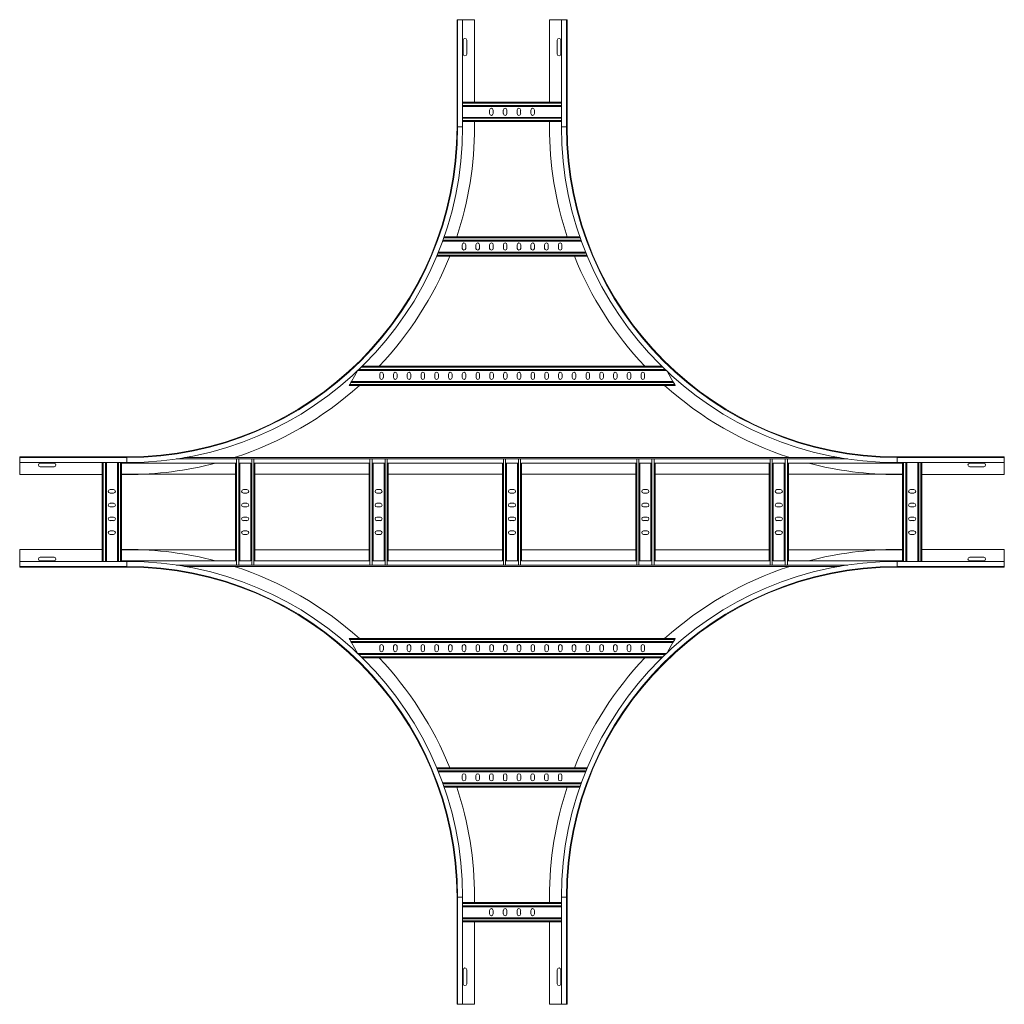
# Model space of a CAD drawing. Header units: millimetres. Extents: x -39 to 18998, y -9084 to 295.
# Tile 2 of 29: x 1 to 1791, y -5308 to -3518. Entities that reach past the tile are written whole.
import ezdxf

# ---------------------------------------------------------------- set-up
doc = ezdxf.new("R2010")
doc.units = ezdxf.units.MM

msp = doc.modelspace()

# ---------------------------------------------------------------- linework, layer by layer
at = {"color": 7, "linetype": 'Continuous', "lineweight": 15}
for p, q in [((796.2, -3712.8), (796.2, -3517.8)), ((797.3, -3517.8), (796.2, -3517.8)), ((797.3, -3517.8), (797.3, -3712.8)), ((806.4, -3517.8), (797.3, -3517.8)), ((806.4, -3712.8), (806.4, -3517.8)), ((828.2, -3517.8), (806.4, -3517.8)), ((828.2, -3667.8), (828.2, -3517.8)), ((964.2, -3667.8), (964.2, -3517.8)), ((964.2, -3517.8), (985.9, -3517.8)), ((985.9, -3517.8), (985.9, -3712.8)), ((985.9, -3517.8), (995, -3517.8)), ((995, -3712.8), (995, -3517.8)), ((995, -3517.8), (996.2, -3517.8)), ((996.2, -3712.8), (996.2, -3517.8)), ((807.4, -3555), (807.4, -3580.5)), ((813.9, -3580.5), (813.9, -3555)), ((978.4, -3555), (978.4, -3580.5)), ((984.9, -3580.5), (984.9, -3555)), ((806.4, -3667.8), (985.9, -3667.8)), ((806.4, -3675.3), (985.9, -3675.3)), ((855.4, -3682), (855.4, -3688.5)), ((861.9, -3688.5), (861.9, -3682)), ((880.4, -3682), (880.4, -3688.5)), ((886.9, -3688.5), (886.9, -3682)), ((905.4, -3682), (905.4, -3688.5)), ((911.9, -3688.5), (911.9, -3682)), ((930.4, -3682), (930.4, -3688.5)), ((936.9, -3688.5), (936.9, -3682)), ((806.4, -3695.3), (985.9, -3695.3)), ((806.4, -3702.8), (985.9, -3702.8)), ((828.2, -3712.8), (828.2, -3702.8)), ((964.2, -3712.8), (964.2, -3702.8)), ((1019.6, -3912.8), (772.7, -3912.8)), ((1022.3, -3920.3), (770, -3920.3)), ((805.5, -3927), (805.5, -3933.5)), ((812, -3933.5), (812, -3927)), ((830.5, -3927), (830.5, -3933.5)), ((837, -3933.5), (837, -3927)), ((855.5, -3927), (855.5, -3933.5)), ((862, -3933.5), (862, -3927)), ((880.5, -3927), (880.5, -3933.5)), ((887, -3933.5), (887, -3927)), ((905.5, -3927), (905.5, -3933.5)), ((912, -3933.5), (912, -3927)), ((930.5, -3927), (930.5, -3933.5)), ((937, -3933.5), (937, -3927)), ((955.5, -3927), (955.5, -3933.5)), ((962, -3933.5), (962, -3927)), ((980.5, -3927), (980.5, -3933.5)), ((987, -3933.5), (987, -3927)), ((1033, -3947.8), (759.3, -3947.8)), ((1029.9, -3940.3), (762.4, -3940.3)), ((1168.2, -4147.8), (624.1, -4147.8)), ((615.3, -4156.3), (604.4, -4175.3)), ((1176, -4155.3), (616.4, -4155.3)), ((655.8, -4162), (655.8, -4168.5)), ((662.3, -4168.5), (662.3, -4162)), ((680.8, -4162), (680.8, -4168.5)), ((687.3, -4168.5), (687.3, -4162)), ((705.8, -4162), (705.8, -4168.5)), ((712.3, -4168.5), (712.3, -4162)), ((730.8, -4162), (730.8, -4168.5)), ((737.3, -4168.5), (737.3, -4162)), ((755.8, -4162), (755.8, -4168.5)), ((762.3, -4168.5), (762.3, -4162)), ((780.8, -4162), (780.8, -4168.5)), ((787.3, -4168.5), (787.3, -4162)), ((805.8, -4162), (805.8, -4168.5)), ((812.3, -4168.5), (812.3, -4162)), ((830.8, -4162), (830.8, -4168.5)), ((837.3, -4168.5), (837.3, -4162)), ((855.8, -4162), (855.8, -4168.5)), ((862.3, -4168.5), (862.3, -4162)), ((880.8, -4162), (880.8, -4168.5)), ((887.3, -4168.5), (887.3, -4162)), ((905.8, -4162), (905.8, -4168.5)), ((912.3, -4168.5), (912.3, -4162)), ((930.8, -4162), (930.8, -4168.5)), ((937.3, -4168.5), (937.3, -4162)), ((955.8, -4162), (955.8, -4168.5)), ((962.3, -4168.5), (962.3, -4162)), ((980.8, -4162), (980.8, -4168.5)), ((987.3, -4168.5), (987.3, -4162)), ((1005.8, -4162), (1005.8, -4168.5)), ((1012.3, -4168.5), (1012.3, -4162)), ((1030.8, -4162), (1030.8, -4168.5)), ((1037.3, -4168.5), (1037.3, -4162)), ((1055.8, -4162), (1055.8, -4168.5)), ((1062.3, -4168.5), (1062.3, -4162)), ((1080.8, -4162), (1080.8, -4168.5)), ((1087.3, -4168.5), (1087.3, -4162)), ((1105.8, -4162), (1105.8, -4168.5)), ((1112.3, -4168.5), (1112.3, -4162)), ((1130.8, -4162), (1130.8, -4168.5)), ((1137.3, -4168.5), (1137.3, -4162)), ((1188.7, -4175.3), (1178.6, -4157.7)), ((600, -4182.8), (601.1, -4181)), ((1193, -4182.8), (600, -4182.8)), ((601.1, -4181), (603.3, -4177.1)), ((603.3, -4177.1), (604.4, -4175.3)), ((1188.7, -4175.3), (604.4, -4175.3)), ((1188.7, -4175.3), (1189.7, -4177.1)), ((1189.7, -4177.1), (1192, -4181)), ((1192, -4181), (1193, -4182.8)), ((196.2, -4312.8), (1.2, -4312.8)), ((1.2, -4313.9), (1.2, -4312.8)), ((1596.2, -4312.8), (1791.2, -4312.8)), ((1791.2, -4313.9), (1791.2, -4312.8)), ((196.2, -4313.9), (1.2, -4313.9)), ((1.2, -4323), (1.2, -4313.9)), ((1.2, -4323), (196.2, -4323)), ((1.2, -4344.8), (1.2, -4323)), ((63.9, -4324), (38.4, -4324)), ((38.4, -4330.5), (63.9, -4330.5)), ((151.2, -4502.6), (151.2, -4323)), ((158.7, -4502.6), (158.7, -4323)), ((178.7, -4502.6), (178.7, -4323)), ((186.2, -4323), (186.2, -4324)), ((186.2, -4501.6), (186.2, -4324)), ((394.1, -4324), (186.2, -4324)), ((1491.6, -4314), (300.7, -4314)), ((393.7, -4501.6), (393.7, -4324)), ((394.1, -4316.3), (395.5, -4316.3)), ((395.5, -4316.3), (399.4, -4316.3)), ((399.4, -4316.3), (400.7, -4316.3)), ((421.6, -4324), (400.7, -4324)), ((401.2, -4501.6), (401.2, -4324)), ((421.2, -4501.6), (421.2, -4324)), ((421.6, -4316.3), (423, -4316.3)), ((423, -4316.3), (426.9, -4316.3)), ((426.9, -4316.3), (428.2, -4316.3)), ((636.6, -4324), (428.2, -4324)), ((428.7, -4501.6), (428.7, -4324)), ((636.2, -4501.6), (636.2, -4324)), ((636.6, -4316.3), (638, -4316.3)), ((638, -4316.3), (641.9, -4316.3)), ((641.9, -4316.3), (643.2, -4316.3)), ((664.1, -4324), (643.2, -4324)), ((643.7, -4501.6), (643.7, -4324)), ((663.7, -4501.6), (663.7, -4324)), ((664.1, -4316.3), (665.5, -4316.3)), ((665.5, -4316.3), (669.4, -4316.3)), ((669.4, -4316.3), (670.7, -4316.3)), ((879.1, -4324), (670.7, -4324)), ((671.2, -4501.6), (671.2, -4324)), ((878.7, -4501.6), (878.7, -4324)), ((879.1, -4316.3), (880.5, -4316.3)), ((880.5, -4316.3), (884.4, -4316.3)), ((884.4, -4316.3), (885.7, -4316.3)), ((906.6, -4324), (885.7, -4324)), ((886.2, -4501.6), (886.2, -4324)), ((906.2, -4501.6), (906.2, -4324)), ((906.6, -4316.3), (908, -4316.3)), ((908, -4316.3), (911.9, -4316.3)), ((911.9, -4316.3), (913.2, -4316.3)), ((1121.6, -4324), (913.2, -4324)), ((913.7, -4501.6), (913.7, -4324)), ((1121.2, -4501.6), (1121.2, -4324)), ((1121.6, -4316.3), (1123, -4316.3)), ((1123, -4316.3), (1126.9, -4316.3)), ((1126.9, -4316.3), (1128.2, -4316.3)), ((1149.1, -4324), (1128.2, -4324)), ((1128.7, -4501.6), (1128.7, -4324)), ((1148.7, -4501.6), (1148.7, -4324)), ((1149.1, -4316.3), (1150.5, -4316.3)), ((1150.5, -4316.3), (1154.4, -4316.3)), ((1154.4, -4316.3), (1155.7, -4316.3)), ((1364.1, -4324), (1155.7, -4324)), ((1156.2, -4501.6), (1156.2, -4324)), ((1363.7, -4501.6), (1363.7, -4324)), ((1364.1, -4316.3), (1365.5, -4316.3)), ((1365.5, -4316.3), (1369.4, -4316.3)), ((1369.4, -4316.3), (1370.7, -4316.3)), ((1391.6, -4324), (1370.7, -4324)), ((1371.2, -4501.6), (1371.2, -4324)), ((1391.2, -4501.6), (1391.2, -4324)), ((1391.6, -4316.3), (1393, -4316.3)), ((1393, -4316.3), (1396.9, -4316.3)), ((1396.9, -4316.3), (1398.2, -4316.3)), ((1606.2, -4324), (1398.2, -4324)), ((1398.7, -4501.6), (1398.7, -4324)), ((1791.2, -4313.9), (1596.2, -4313.9)), ((1596.2, -4323), (1791.2, -4323)), ((1606.2, -4323), (1606.2, -4324)), ((1606.2, -4501.6), (1606.2, -4324)), ((1613.7, -4502.6), (1613.7, -4323)), ((1633.7, -4502.6), (1633.7, -4323)), ((1641.2, -4502.6), (1641.2, -4323)), ((1753.9, -4324), (1728.4, -4324)), ((1728.4, -4330.5), (1753.9, -4330.5)), ((1791.2, -4323), (1791.2, -4313.9)), ((1791.2, -4344.8), (1791.2, -4323)), ((151.2, -4344.8), (1.2, -4344.8)), ((393.7, -4344), (186.2, -4344)), ((196.2, -4344.8), (186.2, -4344.8)), ((636.2, -4344), (428.7, -4344)), ((878.7, -4344), (671.2, -4344)), ((1121.2, -4344), (913.7, -4344)), ((1363.7, -4344), (1156.2, -4344)), ((1606.2, -4344), (1398.7, -4344)), ((1596.2, -4344.8), (1606.2, -4344.8)), ((1641.2, -4344.8), (1791.2, -4344.8)), ((171.9, -4372), (165.4, -4372)), ((165.4, -4378.5), (171.9, -4378.5)), ((414.4, -4372), (407.9, -4372)), ((407.9, -4378.5), (414.4, -4378.5)), ((656.9, -4372), (650.4, -4372)), ((650.4, -4378.5), (656.9, -4378.5)), ((899.4, -4372), (892.9, -4372)), ((892.9, -4378.5), (899.4, -4378.5)), ((1141.9, -4372), (1135.4, -4372)), ((1135.4, -4378.5), (1141.9, -4378.5)), ((1384.4, -4372), (1377.9, -4372)), ((1377.9, -4378.5), (1384.4, -4378.5)), ((1626.9, -4372), (1620.4, -4372)), ((1620.4, -4378.5), (1626.9, -4378.5)), ((171.9, -4397), (165.4, -4397)), ((414.4, -4397), (407.9, -4397)), ((656.9, -4397), (650.4, -4397)), ((899.4, -4397), (892.9, -4397)), ((1141.9, -4397), (1135.4, -4397)), ((1384.4, -4397), (1377.9, -4397)), ((1626.9, -4397), (1620.4, -4397)), ((165.4, -4403.5), (171.9, -4403.5)), ((407.9, -4403.5), (414.4, -4403.5)), ((650.4, -4403.5), (656.9, -4403.5)), ((892.9, -4403.5), (899.4, -4403.5)), ((1135.4, -4403.5), (1141.9, -4403.5)), ((1377.9, -4403.5), (1384.4, -4403.5)), ((1620.4, -4403.5), (1626.9, -4403.5)), ((171.9, -4422), (165.4, -4422)), ((165.4, -4428.5), (171.9, -4428.5)), ((414.4, -4422), (407.9, -4422)), ((407.9, -4428.5), (414.4, -4428.5)), ((656.9, -4422), (650.4, -4422)), ((650.4, -4428.5), (656.9, -4428.5)), ((899.4, -4422), (892.9, -4422)), ((892.9, -4428.5), (899.4, -4428.5)), ((1141.9, -4422), (1135.4, -4422)), ((1135.4, -4428.5), (1141.9, -4428.5)), ((1384.4, -4422), (1377.9, -4422)), ((1377.9, -4428.5), (1384.4, -4428.5)), ((1626.9, -4422), (1620.4, -4422)), ((1620.4, -4428.5), (1626.9, -4428.5)), ((171.9, -4447), (165.4, -4447)), ((165.4, -4453.5), (171.9, -4453.5)), ((414.4, -4447), (407.9, -4447)), ((407.9, -4453.5), (414.4, -4453.5)), ((656.9, -4447), (650.4, -4447)), ((650.4, -4453.5), (656.9, -4453.5)), ((899.4, -4447), (892.9, -4447)), ((892.9, -4453.5), (899.4, -4453.5)), ((1141.9, -4447), (1135.4, -4447)), ((1135.4, -4453.5), (1141.9, -4453.5)), ((1384.4, -4447), (1377.9, -4447)), ((1377.9, -4453.5), (1384.4, -4453.5)), ((1626.9, -4447), (1620.4, -4447)), ((1620.4, -4453.5), (1626.9, -4453.5)), ((151.2, -4480.8), (1.2, -4480.8)), ((1.2, -4480.8), (1.2, -4502.6)), ((196.2, -4480.8), (186.2, -4480.8)), ((186.2, -4481.6), (393.7, -4481.6)), ((428.7, -4481.6), (636.2, -4481.6)), ((671.2, -4481.6), (878.7, -4481.6)), ((913.7, -4481.6), (1121.2, -4481.6)), ((1156.2, -4481.6), (1363.7, -4481.6)), ((1398.7, -4481.6), (1606.2, -4481.6)), ((1596.2, -4480.8), (1606.2, -4480.8)), ((1641.2, -4480.8), (1791.2, -4480.8)), ((1791.2, -4480.8), (1791.2, -4502.6)), ((196.2, -4502.6), (1.2, -4502.6)), ((1.2, -4502.6), (1.2, -4511.7)), ((63.9, -4495), (38.4, -4495)), ((38.4, -4501.5), (63.9, -4501.5)), ((186.2, -4502.6), (186.2, -4501.6)), ((186.2, -4501.6), (394.1, -4501.6)), ((394.1, -4509.3), (395.5, -4509.3)), ((395.5, -4509.3), (399.4, -4509.3)), ((399.4, -4509.3), (400.7, -4509.3)), ((400.7, -4501.6), (421.6, -4501.6)), ((421.6, -4509.3), (423, -4509.3)), ((423, -4509.3), (426.9, -4509.3)), ((426.9, -4509.3), (428.2, -4509.3)), ((428.2, -4501.6), (636.6, -4501.6)), ((636.6, -4509.3), (638, -4509.3)), ((638, -4509.3), (641.9, -4509.3)), ((641.9, -4509.3), (643.2, -4509.3)), ((643.2, -4501.6), (664.1, -4501.6)), ((664.1, -4509.3), (665.5, -4509.3)), ((665.5, -4509.3), (669.4, -4509.3)), ((669.4, -4509.3), (670.7, -4509.3)), ((670.7, -4501.6), (879.1, -4501.6)), ((879.1, -4509.3), (880.5, -4509.3)), ((880.5, -4509.3), (884.4, -4509.3)), ((884.4, -4509.3), (885.7, -4509.3)), ((885.7, -4501.6), (906.6, -4501.6)), ((906.6, -4509.3), (908, -4509.3)), ((908, -4509.3), (911.9, -4509.3)), ((911.9, -4509.3), (913.2, -4509.3)), ((913.2, -4501.6), (1121.6, -4501.6)), ((1121.6, -4509.3), (1123, -4509.3)), ((1123, -4509.3), (1126.9, -4509.3)), ((1126.9, -4509.3), (1128.2, -4509.3)), ((1128.2, -4501.6), (1149.1, -4501.6)), ((1149.1, -4509.3), (1150.5, -4509.3)), ((1150.5, -4509.3), (1154.4, -4509.3)), ((1154.4, -4509.3), (1155.7, -4509.3)), ((1155.7, -4501.6), (1364.1, -4501.6)), ((1364.1, -4509.3), (1365.5, -4509.3)), ((1365.5, -4509.3), (1369.4, -4509.3)), ((1369.4, -4509.3), (1370.7, -4509.3)), ((1370.7, -4501.6), (1391.6, -4501.6)), ((1391.6, -4509.3), (1393, -4509.3)), ((1393, -4509.3), (1396.9, -4509.3)), ((1396.9, -4509.3), (1398.2, -4509.3)), ((1398.2, -4501.6), (1606.2, -4501.6)), ((1791.2, -4502.6), (1596.2, -4502.6)), ((1606.2, -4502.6), (1606.2, -4501.6)), ((1753.9, -4495), (1728.4, -4495)), ((1728.4, -4501.5), (1753.9, -4501.5)), ((1791.2, -4502.6), (1791.2, -4511.7)), ((1.2, -4511.7), (196.2, -4511.7)), ((1.2, -4511.7), (1.2, -4512.8)), ((196.2, -4512.8), (1.2, -4512.8)), ((300.7, -4511.6), (1491.6, -4511.6)), ((1596.2, -4511.7), (1791.2, -4511.7)), ((1596.2, -4512.8), (1791.2, -4512.8)), ((1791.2, -4511.7), (1791.2, -4512.8)), ((601.1, -4644.6), (600, -4642.8)), ((600, -4642.8), (1193, -4642.8)), ((603.3, -4648.5), (601.1, -4644.6)), ((604.4, -4650.3), (603.3, -4648.5)), ((604.4, -4650.3), (1188.7, -4650.3)), ((604.4, -4650.3), (615.3, -4669.3)), ((1178.6, -4667.8), (1188.7, -4650.3)), ((1189.7, -4648.5), (1188.7, -4650.3)), ((1192, -4644.6), (1189.7, -4648.5)), ((1193, -4642.8), (1192, -4644.6)), ((616.4, -4670.3), (1176, -4670.3)), ((655.8, -4657), (655.8, -4663.5)), ((662.3, -4663.5), (662.3, -4657)), ((680.8, -4657), (680.8, -4663.5)), ((687.3, -4663.5), (687.3, -4657)), ((705.8, -4657), (705.8, -4663.5)), ((712.3, -4663.5), (712.3, -4657)), ((730.8, -4657), (730.8, -4663.5)), ((737.3, -4663.5), (737.3, -4657)), ((755.8, -4657), (755.8, -4663.5)), ((762.3, -4663.5), (762.3, -4657)), ((780.8, -4657), (780.8, -4663.5)), ((787.3, -4663.5), (787.3, -4657)), ((805.8, -4657), (805.8, -4663.5)), ((812.3, -4663.5), (812.3, -4657)), ((830.8, -4657), (830.8, -4663.5)), ((837.3, -4663.5), (837.3, -4657)), ((855.8, -4657), (855.8, -4663.5)), ((862.3, -4663.5), (862.3, -4657)), ((880.8, -4657), (880.8, -4663.5)), ((887.3, -4663.5), (887.3, -4657)), ((905.8, -4657), (905.8, -4663.5)), ((912.3, -4663.5), (912.3, -4657)), ((930.8, -4657), (930.8, -4663.5)), ((937.3, -4663.5), (937.3, -4657)), ((955.8, -4657), (955.8, -4663.5)), ((962.3, -4663.5), (962.3, -4657)), ((980.8, -4657), (980.8, -4663.5)), ((987.3, -4663.5), (987.3, -4657)), ((1005.8, -4657), (1005.8, -4663.5)), ((1012.3, -4663.5), (1012.3, -4657)), ((1030.8, -4657), (1030.8, -4663.5)), ((1037.3, -4663.5), (1037.3, -4657)), ((1055.8, -4657), (1055.8, -4663.5)), ((1062.3, -4663.5), (1062.3, -4657)), ((1080.8, -4657), (1080.8, -4663.5)), ((1087.3, -4663.5), (1087.3, -4657)), ((1105.8, -4657), (1105.8, -4663.5)), ((1112.3, -4663.5), (1112.3, -4657)), ((1130.8, -4657), (1130.8, -4663.5)), ((1137.3, -4663.5), (1137.3, -4657)), ((624.1, -4677.8), (1168.2, -4677.8)), ((759.3, -4877.8), (1033, -4877.8)), ((762.4, -4885.3), (1029.9, -4885.3)), ((805.5, -4892), (805.5, -4898.5)), ((812, -4898.5), (812, -4892)), ((830.5, -4892), (830.5, -4898.5)), ((837, -4898.5), (837, -4892)), ((855.5, -4892), (855.5, -4898.5)), ((862, -4898.5), (862, -4892)), ((880.5, -4892), (880.5, -4898.5)), ((887, -4898.5), (887, -4892)), ((905.5, -4892), (905.5, -4898.5)), ((912, -4898.5), (912, -4892)), ((930.5, -4892), (930.5, -4898.5)), ((937, -4898.5), (937, -4892)), ((955.5, -4892), (955.5, -4898.5)), ((962, -4898.5), (962, -4892)), ((980.5, -4892), (980.5, -4898.5)), ((987, -4898.5), (987, -4892)), ((770, -4905.3), (1022.3, -4905.3)), ((772.7, -4912.8), (1019.6, -4912.8)), ((796.2, -5112.8), (796.2, -5307.8)), ((797.3, -5112.8), (797.3, -5307.8)), ((806.4, -5307.8), (806.4, -5112.8)), ((828.2, -5112.8), (828.2, -5122.8)), ((964.2, -5112.8), (964.2, -5122.8)), ((985.9, -5112.8), (985.9, -5307.8)), ((995, -5307.8), (995, -5112.8)), ((996.2, -5112.8), (996.2, -5307.8)), ((985.9, -5122.8), (806.4, -5122.8)), ((985.9, -5130.3), (806.4, -5130.3)), ((855.4, -5137), (855.4, -5143.5)), ((861.9, -5143.5), (861.9, -5137)), ((880.4, -5137), (880.4, -5143.5)), ((886.9, -5143.5), (886.9, -5137)), ((905.4, -5137), (905.4, -5143.5)), ((911.9, -5143.5), (911.9, -5137)), ((930.4, -5137), (930.4, -5143.5)), ((936.9, -5143.5), (936.9, -5137)), ((985.9, -5150.3), (806.4, -5150.3)), ((985.9, -5157.8), (806.4, -5157.8)), ((828.2, -5157.8), (828.2, -5307.8)), ((964.2, -5157.8), (964.2, -5307.8)), ((807.4, -5245), (807.4, -5270.5)), ((813.9, -5270.5), (813.9, -5245)), ((978.4, -5245), (978.4, -5270.5)), ((984.9, -5270.5), (984.9, -5245)), ((797.3, -5307.8), (796.2, -5307.8)), ((806.4, -5307.8), (797.3, -5307.8)), ((828.2, -5307.8), (806.4, -5307.8)), ((964.2, -5307.8), (985.9, -5307.8)), ((985.9, -5307.8), (995, -5307.8)), ((995, -5307.8), (996.2, -5307.8))]:
    msp.add_line(p, q, dxfattribs=at)
at = {"color": 8, "linetype": 'Continuous', "lineweight": 0}
for p, q in [((806.4, -3669.6), (985.9, -3669.6)), ((806.4, -3673.5), (985.9, -3673.5)), ((806.4, -3697.1), (985.9, -3697.1)), ((806.4, -3701), (985.9, -3701)), ((797.3, -3712.8), (796.2, -3712.8)), ((806.4, -3712.8), (797.3, -3712.8)), ((985.9, -3712.8), (995, -3712.8)), ((995, -3712.8), (996.2, -3712.8)), ((1021.7, -3918.5), (770.7, -3918.5)), ((1020.3, -3914.6), (772.1, -3914.6)), ((1032.3, -3946), (760.1, -3946)), ((1030.7, -3942.1), (761.7, -3942.1)), ((1170, -4149.6), (622.3, -4149.6)), ((1174.1, -4153.5), (618.3, -4153.5)), ((1192, -4181), (601.1, -4181)), ((1189.7, -4177.1), (603.3, -4177.1)), ((196.2, -4313.9), (196.2, -4312.8)), ((1596.2, -4313.9), (1596.2, -4312.8)), ((153, -4502.6), (153, -4323)), ((156.9, -4502.6), (156.9, -4323)), ((180.5, -4502.6), (180.5, -4323)), ((184.4, -4502.6), (184.4, -4323)), ((196.2, -4323), (196.2, -4313.9)), ((394.1, -4316.4), (285.8, -4316.4)), ((395.5, -4509.3), (395.5, -4316.3)), ((399.4, -4509.3), (399.4, -4316.3)), ((421.6, -4316.4), (400.7, -4316.4)), ((423, -4509.3), (423, -4316.3)), ((426.9, -4509.3), (426.9, -4316.3)), ((636.6, -4316.4), (428.2, -4316.4)), ((638, -4509.3), (638, -4316.3)), ((641.9, -4509.3), (641.9, -4316.3)), ((664.1, -4316.4), (643.2, -4316.4)), ((665.5, -4509.3), (665.5, -4316.3)), ((669.4, -4509.3), (669.4, -4316.3)), ((879.1, -4316.4), (670.7, -4316.4)), ((880.5, -4509.3), (880.5, -4316.3)), ((884.4, -4509.3), (884.4, -4316.3)), ((906.6, -4316.4), (885.7, -4316.4)), ((908, -4509.3), (908, -4316.3)), ((911.9, -4509.3), (911.9, -4316.3)), ((1121.6, -4316.4), (913.2, -4316.4)), ((1123, -4509.3), (1123, -4316.3)), ((1126.9, -4509.3), (1126.9, -4316.3)), ((1149.1, -4316.4), (1128.2, -4316.4)), ((1150.5, -4509.3), (1150.5, -4316.3)), ((1154.4, -4509.3), (1154.4, -4316.3)), ((1364.1, -4316.4), (1155.7, -4316.4)), ((1365.5, -4509.3), (1365.5, -4316.3)), ((1369.4, -4509.3), (1369.4, -4316.3)), ((1391.6, -4316.4), (1370.7, -4316.4)), ((1393, -4509.3), (1393, -4316.3)), ((1396.9, -4509.3), (1396.9, -4316.3)), ((1506.5, -4316.4), (1398.2, -4316.4)), ((1596.2, -4323), (1596.2, -4313.9)), ((1608, -4502.6), (1608, -4323)), ((1611.9, -4502.6), (1611.9, -4323)), ((1635.5, -4502.6), (1635.5, -4323)), ((1639.4, -4502.6), (1639.4, -4323)), ((196.2, -4502.6), (196.2, -4511.7)), ((285.8, -4509.2), (394.1, -4509.2)), ((400.7, -4509.2), (421.6, -4509.2)), ((428.2, -4509.2), (636.6, -4509.2)), ((643.2, -4509.2), (664.1, -4509.2)), ((670.7, -4509.2), (879.1, -4509.2)), ((885.7, -4509.2), (906.6, -4509.2)), ((913.2, -4509.2), (1121.6, -4509.2)), ((1128.2, -4509.2), (1149.1, -4509.2)), ((1155.7, -4509.2), (1364.1, -4509.2)), ((1370.7, -4509.2), (1391.6, -4509.2)), ((1398.2, -4509.2), (1506.5, -4509.2)), ((1596.2, -4502.6), (1596.2, -4511.7)), ((196.2, -4511.7), (196.2, -4512.8)), ((1596.2, -4511.7), (1596.2, -4512.8)), ((601.1, -4644.6), (1192, -4644.6)), ((603.3, -4648.5), (1189.7, -4648.5)), ((618.3, -4672.1), (1174.1, -4672.1)), ((622.3, -4676), (1170, -4676)), ((760.1, -4879.6), (1032.3, -4879.6)), ((761.7, -4883.5), (1030.7, -4883.5)), ((770.7, -4907.1), (1021.7, -4907.1)), ((772.1, -4911), (1020.3, -4911)), ((797.3, -5112.8), (796.2, -5112.8)), ((806.4, -5112.8), (797.3, -5112.8)), ((985.9, -5112.8), (995, -5112.8)), ((995, -5112.8), (996.2, -5112.8)), ((985.9, -5124.6), (806.4, -5124.6)), ((985.9, -5128.5), (806.4, -5128.5)), ((985.9, -5152.1), (806.4, -5152.1)), ((985.9, -5156), (806.4, -5156))]:
    msp.add_line(p, q, dxfattribs=at)
at = {"color": 7, "linetype": 'Continuous', "lineweight": 15}
for centre, radius, start, end in [((810.7, -3555), 3.25, 0, 180), ((981.7, -3555), 3.25, 0, 180), ((810.7, -3580.5), 3.25, 180, 0), ((981.7, -3580.5), 3.25, 180, 0), ((858.7, -3682), 3.25, 0, 180), ((883.7, -3682), 3.25, 0, 180), ((908.7, -3682), 3.25, 0, 180), ((933.7, -3682), 3.25, 0, 180), ((858.7, -3688.5), 3.25, 180, 0), ((883.7, -3688.5), 3.25, 180, 0), ((908.7, -3688.5), 3.25, 180, 0), ((933.7, -3688.5), 3.25, 180, 0), ((196.2, -3712.8), 601.1, 270, 0), ((196.2, -3712.8), 610.2, 270, 0), ((196.2, -3712.8), 600, 270, 0), ((196.2, -3712.8), 632, 341.5513, 0), ((1596.2, -3712.8), 632, 180, 198.4487), ((1596.2, -3712.8), 610.2, 180, 270), ((1596.2, -3712.8), 601.1, 180, 270), ((1596.2, -3712.8), 600, 180, 270), ((808.8, -3927), 3.25, 0, 180), ((808.8, -3933.5), 3.25, 180, 0), ((833.8, -3927), 3.25, 0, 180), ((833.8, -3933.5), 3.25, 180, 0), ((858.8, -3927), 3.25, 0, 180), ((858.8, -3933.5), 3.25, 180, 0), ((883.8, -3927), 3.25, 0, 180), ((883.8, -3933.5), 3.25, 180, 0), ((908.8, -3927), 3.25, 0, 180), ((908.8, -3933.5), 3.25, 180, 0), ((933.8, -3927), 3.25, 0, 180), ((933.8, -3933.5), 3.25, 180, 0), ((958.8, -3927), 3.25, 0, 180), ((958.8, -3933.5), 3.25, 180, 0), ((983.8, -3927), 3.25, 0, 180), ((983.8, -3933.5), 3.25, 180, 0), ((196.2, -3712.8), 632, 316.505, 338.1711), ((1596.2, -3712.8), 632, 201.8289, 223.495), ((659, -4162), 3.25, 0, 180), ((659, -4168.5), 3.25, 180, 0), ((684, -4162), 3.25, 0, 180), ((684, -4168.5), 3.25, 180, 0), ((709, -4162), 3.25, 0, 180), ((709, -4168.5), 3.25, 180, 0), ((734, -4162), 3.25, 0, 180), ((734, -4168.5), 3.25, 180, 0), ((759, -4162), 3.25, 0, 180), ((759, -4168.5), 3.25, 180, 0), ((784, -4162), 3.25, 0, 180), ((784, -4168.5), 3.25, 180, 0), ((809, -4162), 3.25, 0, 180), ((809, -4168.5), 3.25, 180, 0), ((834, -4162), 3.25, 0, 180), ((834, -4168.5), 3.25, 180, 0), ((859, -4162), 3.25, 0, 180), ((859, -4168.5), 3.25, 180, 0), ((884, -4162), 3.25, 0, 180), ((884, -4168.5), 3.25, 180, 0), ((909, -4162), 3.25, 0, 180), ((909, -4168.5), 3.25, 180, 0), ((934, -4162), 3.25, 0, 180), ((934, -4168.5), 3.25, 180, 0), ((959, -4162), 3.25, 0, 180), ((959, -4168.5), 3.25, 180, 0), ((984, -4162), 3.25, 0, 180), ((984, -4168.5), 3.25, 180, 0), ((1009, -4162), 3.25, 0, 180), ((1009, -4168.5), 3.25, 180, 0), ((1034, -4162), 3.25, 0, 180), ((1034, -4168.5), 3.25, 180, 0), ((1059, -4162), 3.25, 0, 180), ((1059, -4168.5), 3.25, 180, 0), ((1084, -4162), 3.25, 0, 180), ((1084, -4168.5), 3.25, 180, 0), ((1109, -4162), 3.25, 0, 180), ((1109, -4168.5), 3.25, 180, 0), ((1134, -4162), 3.25, 0, 180), ((1134, -4168.5), 3.25, 180, 0), ((196.2, -3712.8), 632, 287.9612, 311.9549), ((1596.2, -3712.8), 632, 228.0451, 252.0388), ((38.4, -4327.3), 3.25, 90, 270), ((63.9, -4327.3), 3.25, 270, 90), ((196.2, -3712.8), 632, 270, 284.7404), ((1596.2, -3712.8), 632, 255.2596, 270), ((1728.4, -4327.3), 3.25, 90, 270), ((1753.9, -4327.3), 3.25, 270, 90), ((165.4, -4375.3), 3.25, 90, 270), ((171.9, -4375.3), 3.25, 270, 90), ((407.9, -4375.3), 3.25, 90, 270), ((414.4, -4375.3), 3.25, 270, 90), ((650.4, -4375.3), 3.25, 90, 270), ((656.9, -4375.3), 3.25, 270, 90), ((892.9, -4375.3), 3.25, 90, 270), ((899.4, -4375.3), 3.25, 270, 90), ((1135.4, -4375.3), 3.25, 90, 270), ((1141.9, -4375.3), 3.25, 270, 90), ((1377.9, -4375.3), 3.25, 90, 270), ((1384.4, -4375.3), 3.25, 270, 90), ((1620.4, -4375.3), 3.25, 90, 270), ((1626.9, -4375.3), 3.25, 270, 90), ((165.4, -4400.3), 3.25, 90, 270), ((171.9, -4400.3), 3.25, 270, 90), ((407.9, -4400.3), 3.25, 90, 270), ((414.4, -4400.3), 3.25, 270, 90), ((650.4, -4400.3), 3.25, 90, 270), ((656.9, -4400.3), 3.25, 270, 90), ((892.9, -4400.3), 3.25, 90, 270), ((899.4, -4400.3), 3.25, 270, 90), ((1135.4, -4400.3), 3.25, 90, 270), ((1141.9, -4400.3), 3.25, 270, 90), ((1377.9, -4400.3), 3.25, 90, 270), ((1384.4, -4400.3), 3.25, 270, 90), ((1620.4, -4400.3), 3.25, 90, 270), ((1626.9, -4400.3), 3.25, 270, 90), ((165.4, -4425.3), 3.25, 90, 270), ((171.9, -4425.3), 3.25, 270, 90), ((407.9, -4425.3), 3.25, 90, 270), ((414.4, -4425.3), 3.25, 270, 90), ((650.4, -4425.3), 3.25, 90, 270), ((656.9, -4425.3), 3.25, 270, 90), ((892.9, -4425.3), 3.25, 90, 270), ((899.4, -4425.3), 3.25, 270, 90), ((1135.4, -4425.3), 3.25, 90, 270), ((1141.9, -4425.3), 3.25, 270, 90), ((1377.9, -4425.3), 3.25, 90, 270), ((1384.4, -4425.3), 3.25, 270, 90), ((1620.4, -4425.3), 3.25, 90, 270), ((1626.9, -4425.3), 3.25, 270, 90), ((165.4, -4450.3), 3.25, 90, 270), ((171.9, -4450.3), 3.25, 270, 90), ((407.9, -4450.3), 3.25, 90, 270), ((414.4, -4450.3), 3.25, 270, 90), ((650.4, -4450.3), 3.25, 90, 270), ((656.9, -4450.3), 3.25, 270, 90), ((892.9, -4450.3), 3.25, 90, 270), ((899.4, -4450.3), 3.25, 270, 90), ((1135.4, -4450.3), 3.25, 90, 270), ((1141.9, -4450.3), 3.25, 270, 90), ((1377.9, -4450.3), 3.25, 90, 270), ((1384.4, -4450.3), 3.25, 270, 90), ((1620.4, -4450.3), 3.25, 90, 270), ((1626.9, -4450.3), 3.25, 270, 90), ((196.2, -5112.8), 632, 75.2596, 90), ((1596.2, -5112.8), 632, 90, 104.7404), ((38.4, -4498.3), 3.25, 90, 270), ((63.9, -4498.3), 3.25, 270, 90), ((196.2, -5112.8), 610.2, 0, 90), ((1596.2, -5112.8), 610.2, 90, 180), ((1728.4, -4498.3), 3.25, 90, 270), ((1753.9, -4498.3), 3.25, 270, 90), ((196.2, -5112.8), 601.1, 0, 90), ((196.2, -5112.8), 600, 0, 90), ((196.2, -5112.8), 632, 48.0451, 72.0388), ((1596.2, -5112.8), 601.1, 90, 180), ((1596.2, -5112.8), 600, 90, 180), ((1596.2, -5112.8), 632, 107.9612, 131.9549), ((659, -4657), 3.25, 0, 180), ((684, -4657), 3.25, 0, 180), ((709, -4657), 3.25, 0, 180), ((734, -4657), 3.25, 0, 180), ((759, -4657), 3.25, 0, 180), ((784, -4657), 3.25, 0, 180), ((809, -4657), 3.25, 0, 180), ((834, -4657), 3.25, 0, 180), ((859, -4657), 3.25, 0, 180), ((884, -4657), 3.25, 0, 180), ((909, -4657), 3.25, 0, 180), ((934, -4657), 3.25, 0, 180), ((959, -4657), 3.25, 0, 180), ((984, -4657), 3.25, 0, 180), ((1009, -4657), 3.25, 0, 180), ((1034, -4657), 3.25, 0, 180), ((1059, -4657), 3.25, 0, 180), ((1084, -4657), 3.25, 0, 180), ((1109, -4657), 3.25, 0, 180), ((1134, -4657), 3.25, 0, 180), ((659, -4663.5), 3.25, 180, 0), ((684, -4663.5), 3.25, 180, 0), ((709, -4663.5), 3.25, 180, 0), ((734, -4663.5), 3.25, 180, 0), ((759, -4663.5), 3.25, 180, 0), ((784, -4663.5), 3.25, 180, 0), ((809, -4663.5), 3.25, 180, 0), ((834, -4663.5), 3.25, 180, 0), ((859, -4663.5), 3.25, 180, 0), ((884, -4663.5), 3.25, 180, 0), ((909, -4663.5), 3.25, 180, 0), ((934, -4663.5), 3.25, 180, 0), ((959, -4663.5), 3.25, 180, 0), ((984, -4663.5), 3.25, 180, 0), ((1009, -4663.5), 3.25, 180, 0), ((1034, -4663.5), 3.25, 180, 0), ((1059, -4663.5), 3.25, 180, 0), ((1084, -4663.5), 3.25, 180, 0), ((1109, -4663.5), 3.25, 180, 0), ((1134, -4663.5), 3.25, 180, 0), ((196.2, -5112.8), 632, 21.8289, 43.495), ((1596.2, -5112.8), 632, 136.505, 158.1711), ((808.8, -4892), 3.25, 0, 180), ((808.8, -4898.5), 3.25, 180, 0), ((833.8, -4892), 3.25, 0, 180), ((833.8, -4898.5), 3.25, 180, 0), ((858.8, -4892), 3.25, 0, 180), ((858.8, -4898.5), 3.25, 180, 0), ((883.8, -4892), 3.25, 0, 180), ((883.8, -4898.5), 3.25, 180, 0), ((908.8, -4892), 3.25, 0, 180), ((908.8, -4898.5), 3.25, 180, 0), ((933.8, -4892), 3.25, 0, 180), ((933.8, -4898.5), 3.25, 180, 0), ((958.8, -4892), 3.25, 0, 180), ((958.8, -4898.5), 3.25, 180, 0), ((983.8, -4892), 3.25, 0, 180), ((983.8, -4898.5), 3.25, 180, 0), ((196.2, -5112.8), 632, 0, 18.4487), ((1596.2, -5112.8), 632, 161.5513, 180), ((858.7, -5137), 3.25, 0, 180), ((883.7, -5137), 3.25, 0, 180), ((908.7, -5137), 3.25, 360, 180), ((933.7, -5137), 3.25, 0, 180), ((858.7, -5143.5), 3.25, 180, 0), ((883.7, -5143.5), 3.25, 180, 0), ((908.7, -5143.5), 3.25, 180, 0), ((933.7, -5143.5), 3.25, 180, 0), ((810.7, -5245), 3.25, 0, 180), ((981.7, -5245), 3.25, 0, 180), ((810.7, -5270.5), 3.25, 180, 0), ((981.7, -5270.5), 3.25, 180, 0)]:
    msp.add_arc(centre, radius, start, end, dxfattribs=at)

doc.saveas('drawing.dxf')
